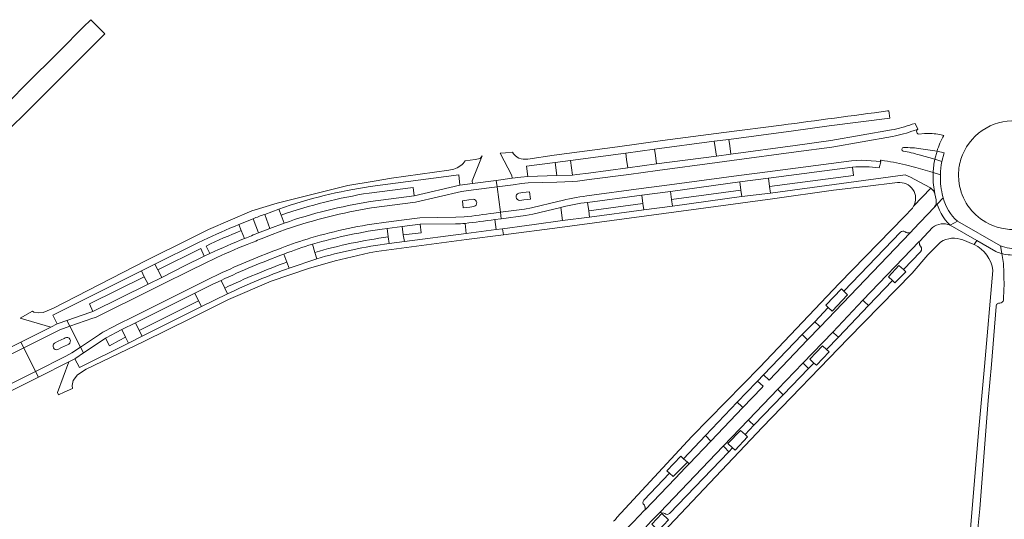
# Model space of a CAD drawing. Extents: x 146402 to 164798, y 455483 to 464134.
# Tile 76 of 256: x 153953 to 154225, y 461899 to 462037. Entities that reach past the tile are written whole.
import ezdxf

# ---------------------------------------------------------------- set-up
doc = ezdxf.new("R2010")
doc.units = 0
doc.header["$LTSCALE"] = 0.2
for name, color, linetype, lineweight in [('B-XX-VH-VERHARDING_ASFALT-GV', 252, 'CONTINUOUS', 18), ('B-XX-VH-VERHARDING_HALFVERHARDING_GRIND-GV', 252, 'CONTINUOUS', 18), ('B-XX-VH-VERHARDING_STRAATBAKSTEEN-GV', 252, 'CONTINUOUS', 18)]:
    doc.layers.add(name, color=color, linetype=linetype, lineweight=lineweight)

msp = doc.modelspace()

# ---------------------------------------------------------------- linework, layer by layer
at = {"layer": 'B-XX-VH-VERHARDING_ASFALT-GV'}
for points in [[(153948.653, 462005.671), (153955.562, 462012.571), (153959.775, 462016.814), (153963.642, 462020.7), (153967.145, 462024.195), (153976.082, 462033.131), (153972.196, 462037.038), (153970.098, 462034.92), (153963.712, 462028.514), (153953.828, 462018.65), (153946.846, 462011.647), (153935.509, 462000.29), (153939.437, 461996.449), (153945.181, 462002.21)], [(154148.944, 462002.12), (154148.681, 462003.911), (154144.627, 462003.411), (154144.866, 462001.608), (154145.212, 461999.273), (154149.239, 461999.811)], [(154120.727, 461996.006), (154128.656, 461997.086), (154128.366, 461999.394), (154128.109, 462001.163), (154120.159, 462000.085), (154120.403, 461998.363)], [(154105.41, 461994.005), (154104.865, 461998.048), (154100.6, 461997.486), (154101.084, 461993.898)], [(154208.175, 462000.175), (154206.247, 462000.603), (154205.654, 461998.401), (154207.571, 461997.739)], [(154159.599, 461993.145), (154151.708, 461992.105), (154152.013, 461989.802), (154152.237, 461988.067), (154160.175, 461989.05), (154159.93, 461990.822)], [(154132.844, 461987.213), (154132.539, 461989.516), (154124.631, 461988.494), (154124.911, 461986.167), (154125.129, 461984.4), (154133.087, 461985.438)], [(154025.662, 461980.713), (154024.841, 461982.939), (154024.231, 461984.605), (154020.324, 461983.107), (154021.727, 461979.222)], [(154054.143, 461979.241), (154054.439, 461976.897), (154054.736, 461975.055), (154058.94, 461975.589), (154058.644, 461977.445), (154058.351, 461979.759)], [(153987.015, 461965.896), (153988.082, 461963.831), (153991.825, 461965.69), (153990.78, 461967.796), (153989.967, 461969.353), (153986.193, 461967.522)], [(154009.975, 461961.13), (154009.258, 461962.75), (154008.239, 461964.881), (154005.955, 461963.814), (154000.944, 461961.303), (154001.991, 461959.238), (154002.81, 461957.609)], [(153953.681, 461946.19), (153962.004, 461950.348), (153963.621, 461951.167), (153966.441, 461952.151), (153965.611, 461953.768), (153963.209, 461952.93), (153962.914, 461952.827), (153961.2, 461951.958), (153952.875, 461947.799)], [(153966.441, 461952.151), (153963.621, 461951.167), (153962.004, 461950.348), (153953.681, 461946.19), (153956.94, 461939.685), (153965.309, 461943.886), (153966.962, 461944.776), (153969.392, 461946.4)], [(153985.634, 461950.997), (153984.565, 461953.115), (153980.771, 461951.226), (153981.803, 461949.127), (153982.593, 461947.534), (153986.38, 461949.392)], [(153945.968, 461944.348), (153944.266, 461943.476), (153944.045, 461943.33), (153941.911, 461941.868), (153942.758, 461940.27), (153945.157, 461941.91), (153946.772, 461942.738), (153953.681, 461946.19), (153952.875, 461947.799)], [(153969.392, 461946.4), (153966.962, 461944.776), (153965.309, 461943.886), (153956.94, 461939.685), (153957.746, 461938.075), (153966.14, 461942.289), (153967.824, 461943.196), (153968.069, 461943.351), (153970.22, 461944.787)], [(153957.746, 461938.075), (153956.94, 461939.685), (153950.323, 461936.364), (153948.899, 461935.687), (153945.775, 461934.583), (153946.627, 461932.976), (153949.105, 461933.851), (153949.462, 461933.962), (153951.131, 461934.755)]]:
    msp.add_lwpolyline(points, close=True, dxfattribs=at)
for points in [[(154085.404, 462000.048), (154088.676, 461993.867), (154088.765, 461993.14), (154091.13, 461993.436), (154093.059, 461993.665), (154092.753, 461996.452), (154100.6, 461997.486), (154104.865, 461998.048), (154120.159, 462000.085), (154128.109, 462001.163), (154144.627, 462003.411), (154148.681, 462003.911), (154166.51, 462006.311), (154176.423, 462007.634), (154193.206, 462009.807), (154192.942, 462011.83), (154192.588, 462011.771)], [(154235.922, 462006.317), (154233.973, 462007.399), (154232.853, 462007.906), (154231.695, 462008.32), (154230.508, 462008.637), (154229.298, 462008.857), (154228.075, 462008.977), (154226.845, 462008.997), (154225.619, 462008.916), (154224.403, 462008.735), (154223.206, 462008.455), (154222.035, 462008.079), (154220.9, 462007.608), (154219.807, 462007.046), (154218.763, 462006.396)], [(154163.215, 462007.861), (154147.25, 462005.795), (154130.363, 462003.547), (154117.847, 462001.825), (154100.371, 461999.532), (154093.081, 461998.462)], [(154193.637, 462006.516), (154176.908, 462003.545), (154167.024, 462002.216), (154149.239, 461999.811), (154145.212, 461999.273), (154128.656, 461997.086), (154120.727, 461996.006), (154109.837, 461994.546), (154106.637, 461994.152), (154105.41, 461994.005), (154101.084, 461993.898)], [(154199.994, 462006.384), (154200.892, 462006.737), (154200.227, 462008.343), (154199.391, 462008.08)], [(154200.892, 462006.737), (154199.994, 462006.384)], [(154200.752, 462005.659), (154200.613, 462006.145)], [(154101.084, 461993.898), (154093.059, 461993.665), (154091.13, 461993.436), (154088.765, 461993.14), (154084.326, 461992.55), (154084.562, 461990.765), (154088.989, 461991.354), (154091.348, 461991.649), (154093.191, 461991.868), (154101.136, 461992.099), (154105.54, 461992.208), (154106.854, 461992.365), (154110.057, 461992.759), (154120.968, 461994.222), (154128.895, 461995.302), (154145.449, 461997.489), (154149.477, 461998.027), (154167.265, 462000.432), (154177.148, 462001.761), (154193.952, 462004.744)], [(154193.952, 462004.744), (154177.148, 462001.761), (154167.265, 462000.432), (154149.477, 461998.027), (154145.449, 461997.489), (154128.895, 461995.302), (154120.968, 461994.222), (154110.057, 461992.759), (154106.854, 461992.365), (154105.54, 461992.208), (154101.136, 461992.099), (154093.191, 461991.868), (154091.348, 461991.649), (154088.989, 461991.354), (154084.562, 461990.765), (154085.494, 461983.717), (154092.153, 461984.616), (154094.106, 461984.96), (154101.732, 461986.78)], [(154202.824, 462005.516), (154201.215, 462005.37)], [(154208.116, 462005.01), (154206.997, 462005.292)], [(154201.777, 462001.324), (154206.247, 462000.603)], [(154049.492, 461990.867), (154073.959, 461994.064), (154074.302, 461991.183), (154077.786, 461991.68), (154077.701, 461992.447), (154080.433, 461999.367), (154079.896, 461998.629), (154078.539, 461998.343), (154075.789, 461997.976)], [(154088.797, 462000.385), (154086.894, 462000.196), (154085.404, 462000.048)], [(154190.635, 461997.757), (154189.387, 461997.876), (154188.032, 461998.005), (154186.673, 461998.08), (154185.312, 461998.102), (154183.951, 461998.071), (154182.592, 461997.986), (154159.364, 461994.93), (154151.467, 461993.889), (154132.298, 461991.3), (154124.39, 461990.278), (154109.358, 461988.247)], [(154109.358, 461988.247), (154124.39, 461990.278), (154132.298, 461991.3), (154151.467, 461993.889), (154159.364, 461994.93), (154182.592, 461997.986), (154183.951, 461998.071), (154185.312, 461998.102), (154186.673, 461998.08), (154188.032, 461998.005), (154189.387, 461997.876), (154190.635, 461997.757)], [(154205.654, 461998.401), (154201.348, 461999.583)], [(154207.571, 461997.739), (154205.654, 461998.401)], [(154072.582, 461995.665), (154071.247, 461995.364), (154055.392, 461993.162), (154050.574, 461992.363), (154043.315, 461991.159), (154023.709, 461986.2), (154016.788, 461984.107), (154004.807, 461978.98), (154000, 461976.589), (153987.494, 461970.369), (153961.901, 461957.19), (153959.041, 461955.99), (153957.668, 461955.9), (153956.436, 461956.038), (153956.12, 461956.313), (153952.721, 461954.397), (153961.2, 461951.958), (153962.914, 461952.827), (153961.671, 461955.227), (153986.193, 461967.522), (153989.967, 461969.353), (154001.813, 461975.254), (154003.373, 461975.995)], [(154132.539, 461989.516), (154151.708, 461992.105), (154159.599, 461993.145), (154182.827, 461996.201)], [(154190.254, 461995.999), (154190.736, 461997.694)], [(154197.524, 461996.821), (154200.422, 461996.078), (154204.262, 461995.03), (154205.204, 461994.719)], [(154049.819, 461984.928), (154061.981, 461986.525), (154074.702, 461989.428), (154078.023, 461989.896), (154084.562, 461990.765), (154084.326, 461992.55), (154077.786, 461991.68), (154074.302, 461991.183), (154061.663, 461988.299), (154049.532, 461986.705)], [(154197.428, 461994.07), (154160.175, 461989.05), (154152.237, 461988.067), (154152.195, 461988.061), (154133.087, 461985.438), (154125.129, 461984.4), (154110.147, 461982.392), (154102.662, 461981.408), (154094.848, 461980.361), (154092.807, 461980.059), (154086.096, 461979.177), (154086.314, 461977.508), (154101.913, 461979.54), (154145.056, 461985.285), (154160.698, 461987.442), (154177.599, 461989.807), (154186.396, 461990.815), (154195.33, 461991.925)], [(154204.237, 461990.577), (154198.884, 461993.44), (154197.428, 461994.07)], [(154207.19, 461993.816), (154207.181, 461994.09), (154205.204, 461994.719), (154205.201, 461991.94), (154205.613, 461988.81), (154206.006, 461987.163)], [(154205.204, 461994.719), (154207.181, 461994.09)], [(154083.697, 461983.474), (154085.494, 461983.717), (154084.562, 461990.765), (154078.023, 461989.896), (154074.702, 461989.428), (154061.981, 461986.525), (154049.819, 461984.928)], [(154199.78, 461985.393), (154204.57, 461990.368)], [(154076.997, 461985.177), (154075.226, 461984.906), (154074.979, 461986.906), (154076.762, 461987.139), (154077.931, 461987.307)], [(154090.547, 461988.991), (154091.729, 461989.152)], [(154091.729, 461989.152), (154093.571, 461989.408), (154093.796, 461987.378), (154091.988, 461987.13), (154090.858, 461987)], [(154109.569, 461986.459), (154124.631, 461988.494), (154132.539, 461989.516)], [(154205.464, 461985.084), (154206.306, 461985.973), (154207.949, 461987.707), (154207.867, 461988.063)], [(154207.949, 461987.707), (154206.306, 461985.973), (154206.552, 461985.209), (154206.938, 461984.27), (154207.395, 461983.364), (154207.921, 461982.495), (154208.513, 461981.671), (154209.167, 461980.894), (154209.879, 461980.171)], [(154020.324, 461983.107), (154024.231, 461984.605)], [(154078.168, 461985.31), (154076.997, 461985.177)], [(154101.732, 461986.78), (154094.106, 461984.96), (154092.153, 461984.616), (154085.494, 461983.717), (154085.73, 461981.933), (154092.465, 461982.843), (154094.418, 461983.187), (154102.199, 461985.042)], [(154102.199, 461985.042), (154102.662, 461981.408)], [(154102.662, 461981.408), (154110.147, 461982.392), (154109.908, 461984.144), (154109.569, 461986.459)], [(154013.157, 461980.324), (154017.086, 461981.927)], [(154018.599, 461978.022), (154017.086, 461981.927), (154013.157, 461980.324), (154013.827, 461978.663), (154014.753, 461976.489)], [(154053.905, 461981.025), (154058.124, 461981.545), (154063.206, 461982.19), (154073.148, 461982.349), (154075.505, 461982.421)], [(154075.505, 461982.421), (154073.148, 461982.349), (154063.206, 461982.19), (154058.124, 461981.545), (154053.905, 461981.025)], [(154083.926, 461981.689), (154085.73, 461981.933), (154085.494, 461983.717), (154083.697, 461983.474)], [(154084.314, 461978.943), (154083.926, 461981.689)], [(154002.81, 461957.609), (153986.38, 461949.392), (153982.593, 461947.534), (153969.062, 461940.758), (153967.824, 461943.196), (153966.14, 461942.289), (153963.029, 461933.853), (153963.314, 461933.183), (153964.855, 461933.893), (153967.197, 461934.972), (153967.021, 461935.734), (153967.376, 461937.177), (153968.506, 461938.722), (153970.922, 461940.274), (153986.875, 461947.906), (154000, 461954.43), (154010.287, 461959.543), (154022.135, 461964.673), (154032.416, 461968.184), (154039.762, 461970.315), (154049.231, 461972.49), (154051.251, 461972.862), (154076.159, 461976.185), (154086.314, 461977.508), (154086.096, 461979.177), (154084.314, 461978.943), (154076.034, 461977.865), (154058.94, 461975.589), (154054.736, 461975.055)], [(154025.662, 461980.713), (154021.727, 461979.222), (154018.599, 461978.022)], [(154026.248, 461979.011), (154022.365, 461977.539), (154019.284, 461976.357)], [(154019.284, 461976.357), (154022.365, 461977.539), (154026.248, 461979.011)], [(154054.143, 461979.241), (154058.351, 461979.759), (154063.334, 461980.392), (154073.118, 461980.548)], [(154075.734, 461980.636), (154076.034, 461977.865), (154084.314, 461978.943)], [(154209.879, 461980.171), (154211.883, 461981.263)], [(154211.883, 461981.263), (154209.879, 461980.171), (154217.249, 461975.901), (154222.519, 461972.848)], [(154224.136, 461972.293), (154223.772, 461974.465), (154211.883, 461981.263)], [(154034.21, 461972.633), (154033.534, 461974.895)], [(154223.772, 461974.465), (154224.136, 461972.293)], [(154005.158, 461972.27), (154003.588, 461971.528), (153998.146, 461968.877), (153991.825, 461965.69), (153988.082, 461963.831), (153972.786, 461956.29), (153972.194, 461956.066), (153965.611, 461953.768)], [(154025.638, 461972.168), (154026.469, 461969.94), (154027.114, 461968.291), (154034.7, 461970.861), (154034.21, 461972.633)], [(154034.7, 461970.861), (154027.114, 461968.291)], [(153965.611, 461953.768), (153966.441, 461952.151), (153972.809, 461954.374), (153973.504, 461954.637), (153988.878, 461962.217), (153992.635, 461964.083), (153998.945, 461967.264), (154004.376, 461969.91), (154005.935, 461970.647)], [(154005.935, 461970.647), (154004.376, 461969.91), (153998.945, 461967.264), (153992.635, 461964.083), (153988.878, 461962.217), (153973.504, 461954.637), (153972.809, 461954.374), (153966.441, 461952.151), (153969.392, 461946.4), (153974.647, 461949.929), (153975.245, 461950.331), (153975.536, 461950.535), (153978.354, 461951.993), (153979.936, 461952.821), (153983.763, 461954.726), (154000.138, 461962.912), (154005.171, 461965.434), (154007.476, 461966.511)], [(154007.476, 461966.511), (154005.171, 461965.434), (154000.138, 461962.912), (153983.763, 461954.726), (153979.936, 461952.821), (153978.354, 461951.993), (153975.536, 461950.535), (153975.245, 461950.331), (153974.647, 461949.929), (153969.392, 461946.4), (153970.22, 461944.787), (153975.651, 461948.435), (153976.249, 461948.837), (153976.47, 461948.992), (153979.185, 461950.396), (153980.771, 461951.226), (153984.565, 461953.115), (154000.944, 461961.303), (154005.955, 461963.814), (154008.239, 461964.881)], [(154009.975, 461961.13), (154002.81, 461957.609)], [(153963.227, 461948.02), (153964.82, 461948.817), (153965.121, 461948.999)], [(153962.202, 461947.505), (153963.227, 461948.02)], [(153966.097, 461947.244), (153965.745, 461947.062), (153964.138, 461946.259), (153963.098, 461945.745)]]:
    msp.add_lwpolyline(points, dxfattribs=at)
for points in [[(154192.588, 462011.771, -0.0016369), (154163.215, 462007.861)], [(154199.391, 462008.08, -0.0382431), (154193.637, 462006.516)], [(154193.952, 462004.744, 0.0383572), (154199.994, 462006.384)], [(154199.994, 462006.384, -0.0383572), (154193.952, 462004.744)], [(154200.613, 462006.145, -0.326693), (154200.892, 462006.737)], [(154218.763, 462006.396, 0.1702478), (154212.854, 461998.39)], [(154201.215, 462005.37, -0.1703247), (154200.752, 462005.659)], [(154206.997, 462005.292, 0.0431259), (154202.824, 462005.516)], [(154206.247, 462000.603, -0.0601817), (154208.116, 462005.01)], [(154196.894, 462000.662, -0.8748873), (154196.991, 462001.653)], [(154201.348, 461999.583, 0.0298495), (154196.894, 462000.662)], [(154196.991, 462001.653, -0.0332086), (154201.777, 462001.324)], [(154075.789, 461997.976, -0.1793912), (154072.582, 461995.665)], [(154093.081, 461998.462, -0.3252254), (154088.797, 462000.385)], [(154190.635, 461997.757, -0.5531985), (154190.734, 461998.106)], [(154190.734, 461998.106, -0.097321), (154190.837, 461998.11)], [(154190.837, 461998.11, -0.0333487), (154197.524, 461996.821)], [(154205.654, 461998.401, 0.0570452), (154205.204, 461994.719)], [(154205.204, 461994.719, -0.0570452), (154205.654, 461998.401)], [(154212.854, 461998.39, 0.0125578), (154212.632, 461997.589)], [(154182.827, 461996.201, -0.0589707), (154190.254, 461995.999)], [(154190.736, 461997.694, -0.1469311), (154190.635, 461997.757)], [(154207.181, 461994.09, -0.0657526), (154207.571, 461997.739)], [(154212.402, 461996.476, 0.0778455), (154212.355, 461991.813)], [(154212.632, 461997.589, 0.0181238), (154212.402, 461996.476)], [(154207.867, 461988.063, -0.0721396), (154207.19, 461993.816)], [(154024.231, 461984.605, -0.0467168), (154049.492, 461990.867)], [(154195.33, 461991.925, -0.6169994), (154199.78, 461985.393)], [(154204.57, 461990.368, 0.033163), (154204.237, 461990.577)], [(154212.355, 461991.813, 0.2295736), (154219.722, 461980.969)], [(154077.931, 461987.307, -0.879848), (154078.168, 461985.31)], [(154090.858, 461987, -0.8714205), (154090.547, 461988.991)], [(154109.358, 461988.247, 0.0363405), (154101.732, 461986.78)], [(154101.732, 461986.78, -0.0363405), (154109.358, 461988.247)], [(154206.006, 461987.163, -0.2222875), (154205.464, 461985.084)], [(154211.883, 461981.263, -0.1549232), (154207.949, 461987.707)], [(154049.532, 461986.705, 0.0429872), (154025.662, 461980.713)], [(154049.819, 461984.928, 0.0429836), (154026.248, 461979.011)], [(154026.248, 461979.011, -0.0429836), (154049.819, 461984.928)], [(154102.199, 461985.042, -0.0362447), (154109.569, 461986.459)], [(154109.569, 461986.459, 0.0362447), (154102.199, 461985.042)], [(154017.086, 461981.927, -0.0247907), (154020.324, 461983.107)], [(154075.505, 461982.421, 0.0023125), (154083.697, 461983.474)], [(154083.697, 461983.474, -0.0023125), (154075.505, 461982.421)], [(154083.926, 461981.689, -0.0023125), (154075.734, 461980.636)], [(154075.734, 461980.636, 0.0023125), (154083.926, 461981.689)], [(154003.373, 461975.995, -0.0143967), (154013.157, 461980.324)], [(154033.031, 461976.623, -0.0377486), (154053.905, 461981.025)], [(154053.905, 461981.025, 0.0377486), (154033.031, 461976.623)], [(154033.534, 461974.895, -0.0377597), (154054.143, 461979.241)], [(154073.118, 461980.548, 0.0405255), (154075.734, 461980.636)], [(154219.722, 461980.969, 0.1556011), (154228.642, 461979.027)], [(154014.753, 461976.489, 0.0161867), (154005.158, 461972.27)], [(154014.753, 461976.489, 0.0054271), (154018.599, 461978.022)], [(154018.599, 461978.022, -0.0054271), (154014.753, 461976.489)], [(154019.284, 461976.357, -0.0056313), (154015.424, 461974.819)], [(154015.424, 461974.819, 0.0056313), (154019.284, 461976.357)], [(154025.012, 461973.856, -0.0190876), (154033.031, 461976.623)], [(154033.031, 461976.623, 0.0190876), (154025.012, 461973.856)], [(154015.424, 461974.819, 0.0160252), (154005.935, 461970.647)], [(154005.935, 461970.647, -0.0160252), (154015.424, 461974.819)], [(154007.476, 461966.511, -0.0206024), (154025.012, 461973.856)], [(154025.012, 461973.856, 0.0206024), (154007.476, 461966.511)], [(154033.534, 461974.895, 0.0191177), (154025.638, 461972.168)], [(154025.638, 461972.168, -0.0191177), (154033.534, 461974.895)], [(154054.736, 461975.055, 0.0393197), (154034.7, 461970.861)], [(154228.91, 461973.821, -0.1467375), (154223.772, 461974.465)], [(154008.239, 461964.881, -0.0206466), (154025.638, 461972.168)], [(154222.519, 461972.848, 0.0351434), (154224.136, 461972.293)], [(154224.136, 461972.293, 0.1004716), (154228.924, 461972.004)], [(154027.114, 461968.291, 0.0230461), (154009.975, 461961.13)], [(153965.121, 461948.999, -0.9471828), (153966.097, 461947.244)], [(153963.098, 461945.745, -0.8953794), (153962.202, 461947.505)]]:
    msp.add_lwpolyline(points, format="xyb", dxfattribs=at)
at = {"layer": 'B-XX-VH-VERHARDING_HALFVERHARDING_GRIND-GV'}
for points in [[(154204.57, 461990.368), (154199.78, 461985.393)], [(154206.006, 461987.163), (154205.613, 461988.81)], [(154199.34, 461984.743), (154197.249, 461982.582), (154179.19, 461964.008), (154157.284, 461940.887), (154138.437, 461921.68), (154117.701, 461899.205)], [(154197.416, 461978.316), (154197.515, 461978.242), (154197.62, 461978.177), (154197.73, 461978.123), (154197.845, 461978.079), (154197.964, 461978.045), (154198.086, 461978.024), (154198.209, 461978.013), (154198.332, 461978.014), (154198.842, 461978.066), (154199.022, 461978.254), (154199.697, 461979.042), (154205.464, 461985.084)], [(154205.012, 461979.512), (154201.452, 461975.743), (154201.337, 461975.623), (154201.362, 461975.08), (154201.381, 461974.946), (154201.412, 461974.814), (154201.454, 461974.686), (154201.508, 461974.562), (154201.573, 461974.444), (154201.648, 461974.332), (154201.733, 461974.227), (154201.793, 461974.15), (154201.845, 461974.069), (154201.89, 461973.982), (154201.926, 461973.892), (154201.954, 461973.799), (154201.973, 461973.704), (154201.984, 461973.607), (154201.985, 461973.51), (154201.977, 461973.413), (154201.961, 461973.318), (154201.936, 461973.224), (154201.902, 461973.133), (154201.86, 461973.045), (154201.688, 461972.811), (154196.933, 461967.91), (154197.61, 461967.208), (154194.591, 461964.153), (154193.941, 461964.828), (154187.279, 461957.884), (154178.985, 461949.138), (154175.716, 461945.736), (154176.432, 461945.048), (154172.919, 461941.378), (154172.145, 461941.984), (154170.683, 461940.47), (154163.697, 461933.211), (154155.592, 461924.774), (154153.19, 461922.189), (154153.867, 461921.569), (154150.395, 461917.91), (154149.685, 461918.534), (154148.628, 461917.398), (154132.219, 461900.332)], [(154213.415, 461976.059), (154216.207, 461974.94), (154216.496, 461974.794), (154217.249, 461975.901), (154209.879, 461980.171)], [(154156.635, 461937.012), (154158.289, 461938.739), (154168.926, 461949.843), (154172.469, 461953.433), (154176.148, 461957.382), (154175.504, 461958.025), (154179.827, 461962.508), (154180.494, 461961.839), (154196.131, 461978.223)], [(154125.491, 461890.115), (154125.631, 461889.962), (154157.937, 461924.193), (154181.625, 461948.806), (154199.412, 461966.87), (154203.698, 461971.94), (154207.238, 461975.491)], [(154222.519, 461972.848), (154217.249, 461975.901), (154216.496, 461974.794)], [(154224.592, 461969.565), (154224.136, 461972.293)], [(154221.706, 461967.642), (154219.394, 461941.057), (154217.842, 461923.764), (154215.007, 461890.644), (154213.864, 461878.142), (154213.367, 461871.967), (154210.93, 461845.171)], [(154224.657, 461959.403), (154224.755, 461962.554)], [(154214.43, 461858.655), (154215.18, 461867.198), (154217.462, 461895.152), (154218.041, 461901.652), (154220.423, 461931.598), (154221.324, 461941.625), (154222.598, 461957.678)], [(154125.187, 461903.99), (154132.278, 461911.471), (154131.494, 461912.186), (154135.369, 461916.195), (154136.158, 461915.497), (154142.184, 461921.925), (154151.017, 461931.147), (154156.298, 461936.661), (154156.635, 461937.012)], [(154119.747, 461895.369), (154121.515, 461897.233), (154121.879, 461897.604), (154122.192, 461897.923), (154125.341, 461901.239), (154125.484, 461901.387), (154125.51, 461901.872), (154125.507, 461901.982), (154125.495, 461902.091), (154125.473, 461902.199), (154125.443, 461902.305), (154125.405, 461902.409), (154125.357, 461902.508), (154125.302, 461902.604), (154125.239, 461902.694)], [(154130.944, 461900.37), (154130.679, 461900.435), (154129.556, 461900.595), (154129.33, 461900.359), (154127.217, 461898.175), (154124.678, 461895.431)]]:
    msp.add_lwpolyline(points, dxfattribs=at)
for points in [[(154205.613, 461988.81, 0.1779591), (154204.57, 461990.368)], [(154205.464, 461985.084, 0.2222875), (154206.006, 461987.163)], [(154199.78, 461985.393, -0.0438241), (154199.34, 461984.743)], [(154209.879, 461980.171, 0.2722305), (154205.012, 461979.512)], [(154196.131, 461978.223, -0.3525412), (154197.416, 461978.316)], [(154207.238, 461975.491, -0.2408962), (154213.415, 461976.059)], [(154216.496, 461974.794, -0.2457624), (154221.706, 461967.642)], [(154224.136, 461972.293, -0.0351434), (154222.519, 461972.848)], [(154224.755, 461962.554, 0.021821), (154224.592, 461969.565)], [(154222.598, 461957.678, -0.5041809), (154223.639, 461958.557)], [(154223.639, 461958.557, 0.3443599), (154224.657, 461959.403)], [(154125.239, 461902.694, -0.489215), (154125.187, 461903.99)], [(154132.219, 461900.332, -0.3984281), (154130.944, 461900.37)], [(154117.701, 461899.205, -0.1269581), (154116.811, 461898.244)]]:
    msp.add_lwpolyline(points, format="xyb", dxfattribs=at)
msp.add_lwpolyline([(154130.128, 461900.34), (154131.98, 461898.577), (154129.198, 461895.635), (154127.348, 461897.353)], close=True, dxfattribs=at)
at = {"layer": 'B-XX-VH-VERHARDING_STRAATBAKSTEEN-GV'}
for points in [[(154159.599, 461993.145), (154159.93, 461990.822), (154183.132, 461993.912), (154182.827, 461996.201)], [(154132.844, 461987.213), (154152.013, 461989.802), (154151.708, 461992.105), (154132.539, 461989.516)], [(154124.911, 461986.167), (154124.631, 461988.494), (154109.569, 461986.459), (154109.908, 461984.144)], [(154063.334, 461980.392), (154058.351, 461979.759), (154058.644, 461977.445), (154063.612, 461978.054)], [(153990.78, 461967.796), (153991.825, 461965.69), (153998.146, 461968.877), (154003.588, 461971.528), (154002.609, 461973.649)], [(154185.734, 461959.359), (154186.063, 461959.02), (154187.279, 461957.884), (154193.941, 461964.828), (154192.831, 461965.865), (154195.694, 461968.978), (154196.933, 461967.91), (154201.688, 461972.811), (154201.86, 461973.045), (154201.902, 461973.133), (154201.936, 461973.224), (154201.961, 461973.318), (154201.977, 461973.413), (154201.985, 461973.51), (154201.984, 461973.607), (154201.973, 461973.704), (154201.954, 461973.799), (154201.926, 461973.892), (154201.89, 461973.982), (154201.845, 461974.069), (154201.793, 461974.15), (154201.733, 461974.227), (154201.648, 461974.332), (154201.573, 461974.444), (154201.508, 461974.562), (154201.454, 461974.686), (154201.412, 461974.814), (154201.381, 461974.946), (154201.362, 461975.08), (154201.337, 461975.623)], [(153987.015, 461965.896), (153971.836, 461958.42), (153972.786, 461956.29), (153988.082, 461963.831)], [(154001.991, 461959.238), (154000.944, 461961.303), (153984.565, 461953.115), (153985.634, 461950.997)], [(154187.279, 461957.884), (154186.063, 461959.02), (154185.734, 461959.359), (154177.43, 461950.569), (154177.746, 461950.276), (154178.985, 461949.138)], [(154170.428, 461948.42), (154173.916, 461952.035), (154173.625, 461952.311), (154172.469, 461953.433), (154168.926, 461949.843), (154170.139, 461948.732)], [(153976.249, 461948.837), (153977.368, 461946.778), (153980.037, 461948.214), (153981.803, 461949.127), (153980.771, 461951.226), (153979.185, 461950.396), (153976.47, 461948.992)], [(154170.428, 461948.42), (154170.139, 461948.732), (154168.926, 461949.843), (154158.289, 461938.739), (154159.809, 461937.29)], [(154172.145, 461941.984), (154171.067, 461943.021), (154174.584, 461946.724), (154175.716, 461945.736), (154178.985, 461949.138), (154177.746, 461950.276), (154177.43, 461950.569), (154169.154, 461941.977), (154169.483, 461941.646), (154170.683, 461940.47)], [(154162.202, 461934.735), (154162.52, 461934.413), (154163.697, 461933.211), (154170.683, 461940.47), (154169.483, 461941.646), (154169.154, 461941.977)], [(154151.017, 461931.147), (154152.277, 461929.969), (154152.575, 461929.647), (154157.768, 461935.151), (154158.158, 461935.559), (154156.635, 461937.012), (154156.298, 461936.661)], [(154155.592, 461924.774), (154163.697, 461933.211), (154162.52, 461934.413), (154162.202, 461934.735), (154154.061, 461926.229), (154154.37, 461925.943)], [(154152.575, 461929.647), (154152.277, 461929.969), (154151.017, 461931.147), (154142.184, 461921.925), (154143.667, 461920.32)], [(154147.116, 461918.951), (154147.46, 461918.707), (154148.628, 461917.398), (154149.685, 461918.534), (154148.436, 461919.699), (154151.94, 461923.345), (154153.19, 461922.189), (154155.592, 461924.774), (154154.37, 461925.943), (154154.061, 461926.229)], [(154137.199, 461914.514), (154137.666, 461914.073), (154143.667, 461920.32), (154142.184, 461921.925), (154136.158, 461915.497)]]:
    msp.add_lwpolyline(points, close=True, dxfattribs=at)
for points in [[(154061.663, 461988.299), (154061.325, 461990.61), (154049.227, 461989.036), (154049.21, 461989.042)], [(154049.532, 461986.705), (154061.663, 461988.299)], [(154024.841, 461982.939), (154025.662, 461980.713)], [(154054.439, 461976.897), (154054.143, 461979.241)], [(154014.753, 461976.489), (154013.827, 461978.663)], [(154180.494, 461961.839), (154181.527, 461960.826), (154177.228, 461956.361), (154176.148, 461957.382), (154172.469, 461953.433), (154173.625, 461952.311), (154173.916, 461952.035), (154198.842, 461978.066), (154198.332, 461978.014), (154198.209, 461978.013), (154198.086, 461978.024), (154197.964, 461978.045), (154197.845, 461978.079), (154197.73, 461978.123), (154197.62, 461978.177), (154197.515, 461978.242), (154197.416, 461978.316)], [(154196.131, 461978.223), (154180.494, 461961.839)], [(154004.143, 461974.382), (154005.158, 461972.27)], [(154033.534, 461974.895), (154034.21, 461972.633)], [(154026.469, 461969.94), (154025.638, 461972.168)], [(154008.239, 461964.881), (154009.258, 461962.75)], [(154147.116, 461918.951), (154129.556, 461900.595), (154130.679, 461900.435), (154130.944, 461900.37)], [(154132.219, 461900.332), (154148.628, 461917.398), (154147.46, 461918.707), (154147.116, 461918.951)], [(154125.484, 461901.387), (154133.85, 461910.06), (154136.675, 461913.041), (154137.666, 461914.073), (154137.199, 461914.514), (154133.296, 461910.557), (154132.278, 461911.471), (154125.187, 461903.99)], [(154125.239, 461902.694), (154125.302, 461902.604), (154125.357, 461902.508), (154125.405, 461902.409), (154125.443, 461902.305), (154125.473, 461902.199), (154125.495, 461902.091), (154125.507, 461901.982), (154125.51, 461901.872), (154125.484, 461901.387)]]:
    msp.add_lwpolyline(points, dxfattribs=at)
for points in [[(154049.21, 461989.042, 0.0438602), (154024.841, 461982.939)], [(154025.662, 461980.713, -0.0429872), (154049.532, 461986.705)], [(154054.143, 461979.241, 0.0377597), (154033.534, 461974.895)], [(154013.827, 461978.663, 0.016235), (154004.143, 461974.382)], [(154005.158, 461972.27, -0.0161867), (154014.753, 461976.489)], [(154034.21, 461972.633, -0.0357941), (154054.439, 461976.897)], [(154197.416, 461978.316, 0.3525412), (154196.131, 461978.223)], [(154025.638, 461972.168, 0.0206466), (154008.239, 461964.881)], [(154009.258, 461962.75, -0.0227604), (154026.469, 461969.94)], [(154125.187, 461903.99, 0.489215), (154125.239, 461902.694)], [(154130.944, 461900.37, 0.3984281), (154132.219, 461900.332)]]:
    msp.add_lwpolyline(points, format="xyb", dxfattribs=at)

doc.saveas('drawing.dxf')
